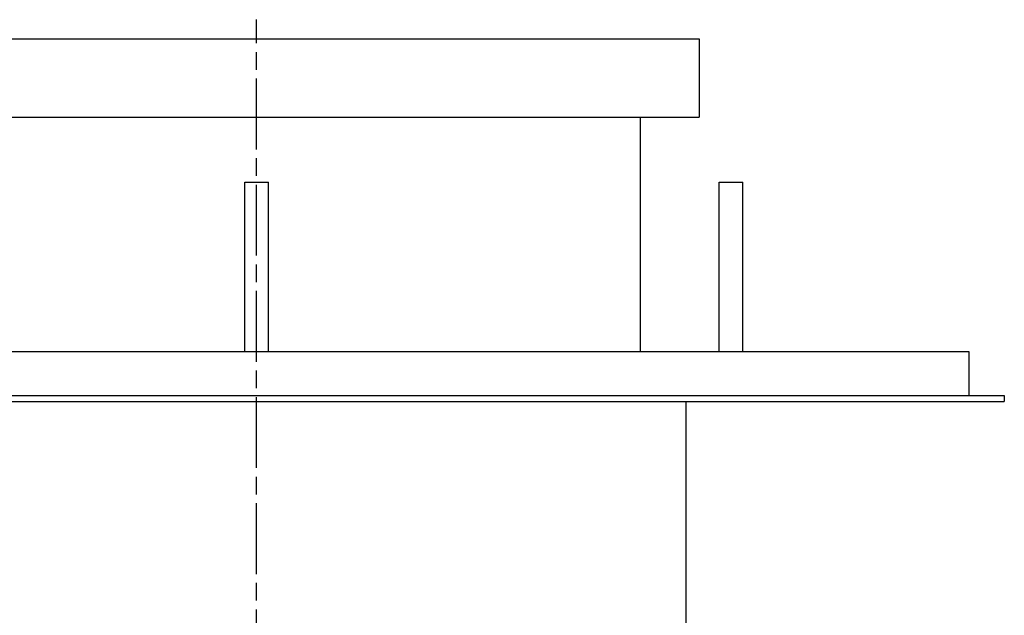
# Paper-space layout 'Layout1' of a CAD drawing. Extents: x -10 to 10, y -0.3 to 15.6.
# Tile 13 of 13: x -3.2 to 10, y 7.7 to 15.6. Entities that reach past the tile are written whole.
import ezdxf

# ---------------------------------------------------------------- set-up
doc = ezdxf.new("R2010")
doc.units = 0
doc.header["$MEASUREMENT"] = 0
doc.linetypes.add('CHAIN', pattern=[0.7087, 0.4724, -0.0591, 0.1181, -0.0591])
doc.layers.get('0').update_dxf_attribs({"linetype": 'CONTINUOUS'})

psp = doc.layouts.get("Layout1")

# ---------------------------------------------------------------- linework, layer by layer
at = {"linetype": 'CHAIN', "ltscale": 2}
psp.add_line((0, -0.256), (0, 15.65), dxfattribs=at)
for p, q in [((-5.906, 15.394), (5.906, 15.394)), ((5.906, 15.394), (5.906, 14.35)), ((-5.906, 14.35), (5.906, 14.35)), ((5.118, 14.35), (5.118, 11.22)), ((-0.157, 13.481), (0.157, 13.481)), ((-0.157, 11.22), (-0.157, 13.481)), ((0.157, 11.22), (0.157, 13.481)), ((6.173, 13.481), (6.488, 13.481)), ((6.173, 11.22), (6.173, 13.481)), ((6.488, 11.22), (6.488, 13.481)), ((-9.508, 11.22), (9.508, 11.22)), ((9.508, 11.22), (9.508, 10.63)), ((-9.98, 10.63), (9.98, 10.63)), ((-9.98, 10.551), (9.98, 10.551)), ((5.728, 10.551), (5.728, 7.128)), ((9.98, 10.63), (9.98, 10.551))]:
    psp.add_line(p, q)

doc.saveas('drawing.dxf')
